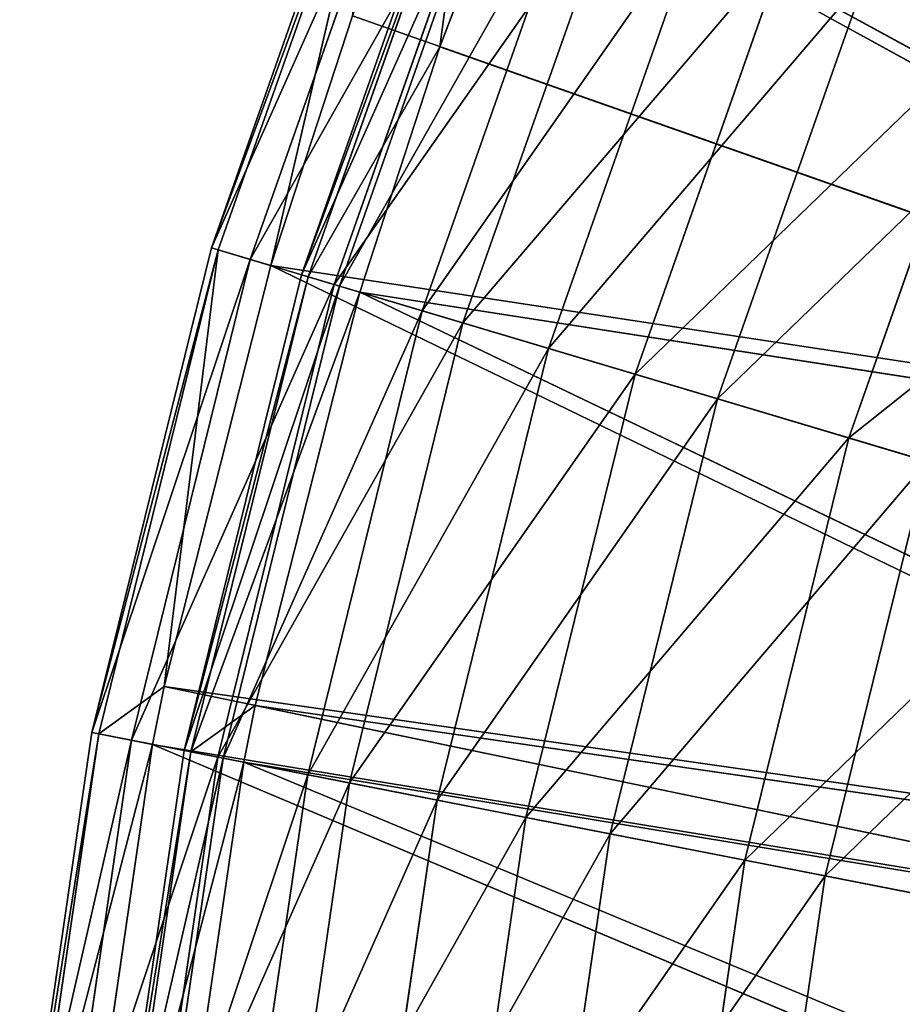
# Model space of a CAD drawing. Extents: x 1 to 221, y -110 to 110.
# Tile 27 of 256: x 2 to 20, y 15 to 36. Entities that reach past the tile are written whole.
import ezdxf

# ---------------------------------------------------------------- set-up
doc = ezdxf.new("R2010")
doc.units = 0
doc.header["$LTSCALE"] = 25.4
doc.layers.get('0').update_dxf_attribs({"color": 13, "linetype": 'CONTINUOUS'})

# ---------------------------------------------------------------- blocks, each defined once
blk = doc.blocks.new('PEAR-M-8672_STL')
at = {"color": 7}
for p, q in [((9.28, 41.457, 108.327), (5.754, 31.436, 108.327)), ((9.28, 41.457, 108.327), (5.754, 31.436, 108.327)), ((9.421, 41.399, 118.89), (5.9, 31.393, 118.89)), ((9.421, 41.399, 118.89), (5.9, 31.393, 118.89)), ((7.017, 31.059, 129.39), (9.421, 41.399, 118.89)), ((7.017, 31.059, 129.39), (9.421, 41.399, 118.89)), ((10.078, 41.132, 97.798), (6.579, 31.19, 97.798)), ((10.078, 41.132, 97.798), (6.579, 31.19, 97.798)), ((10.5, 40.96, 129.39), (36.699, 26.547, 314.653)), ((10.5, 40.96, 129.39), (36.699, 26.547, 314.653)), ((7.669, 30.865, 108.394), (11.131, 40.703, 108.394)), ((7.669, 30.865, 108.394), (11.131, 40.703, 108.394)), ((7.813, 30.822, 118.765), (11.27, 40.647, 118.765)), ((7.813, 30.822, 118.765), (11.27, 40.647, 118.765)), ((10.614, 35.713, 129.074), (11.27, 40.647, 118.765)), ((10.614, 35.713, 129.074), (11.27, 40.647, 118.765)), ((11.807, 40.428, 87.4), (8.369, 30.656, 87.4)), ((11.807, 40.428, 87.4), (8.369, 30.656, 87.4)), ((8.48, 30.623, 98.057), (11.914, 40.384, 98.057)), ((8.48, 30.623, 98.057), (11.914, 40.384, 98.057)), ((12.329, 40.215, 129.074), (10.614, 35.713, 129.074)), ((12.329, 40.215, 129.074), (10.614, 35.713, 129.074)), ((38.559, 25.883, 314.337), (12.329, 40.215, 129.074)), ((38.559, 25.883, 314.337), (12.329, 40.215, 129.074)), ((10.237, 30.099, 87.848), (13.613, 39.693, 87.848)), ((10.237, 30.099, 87.848), (13.613, 39.693, 87.848)), ((14.453, 39.351, 77.229), (11.106, 29.839, 77.229)), ((14.453, 39.351, 77.229), (11.106, 29.839, 77.229)), ((12.924, 29.297, 77.862), (16.21, 38.635, 77.862)), ((12.924, 29.297, 77.862), (16.21, 38.635, 77.862)), ((17.989, 37.911, 67.38), (14.765, 28.747, 67.38)), ((17.989, 37.911, 67.38), (14.765, 28.747, 67.38)), ((16.517, 28.225, 68.191), (19.682, 37.222, 68.191)), ((16.517, 28.225, 68.191), (19.682, 37.222, 68.191)), ((8.753, 36.375, 129.39), (7.017, 31.059, 129.39)), ((8.753, 36.375, 129.39), (7.017, 31.059, 129.39)), ((8.753, 36.375, 129.39), (36.699, 26.547, 314.653)), ((8.753, 36.375, 129.39), (36.699, 26.547, 314.653)), ((22.385, 36.121, 57.941), (19.313, 27.39, 57.941)), ((22.385, 36.121, 57.941), (19.313, 27.39, 57.941)), ((10.614, 35.713, 129.074), (7.813, 30.822, 118.765)), ((10.614, 35.713, 129.074), (7.813, 30.822, 118.765)), ((10.614, 35.713, 129.074), (8.909, 30.495, 129.074)), ((10.614, 35.713, 129.074), (8.909, 30.495, 129.074)), ((38.559, 25.883, 314.337), (10.614, 35.713, 129.074)), ((38.559, 25.883, 314.337), (10.614, 35.713, 129.074)), ((5.754, 31.436, 108.327), (3.212, 21.122, 108.327)), ((5.754, 31.436, 108.327), (3.212, 21.122, 108.327)), ((5.754, 31.436, 108.327), (5.9, 31.393, 118.89)), ((6.579, 31.19, 97.798), (5.754, 31.436, 108.327)), ((5.754, 31.436, 108.327), (5.9, 31.393, 118.89)), ((6.579, 31.19, 97.798), (5.754, 31.436, 108.327)), ((5.9, 31.393, 118.89), (3.361, 21.093, 118.89)), ((5.9, 31.393, 118.89), (3.361, 21.093, 118.89)), ((5.9, 31.393, 118.89), (4.753, 22.099, 129.39)), ((5.9, 31.393, 118.89), (4.753, 22.099, 129.39)), ((7.017, 31.059, 129.39), (5.9, 31.393, 118.89)), ((7.017, 31.059, 129.39), (5.9, 31.393, 118.89)), ((6.579, 31.19, 97.798), (4.057, 20.957, 97.798)), ((6.579, 31.19, 97.798), (4.057, 20.957, 97.798)), ((7.017, 31.059, 129.39), (4.753, 22.099, 129.39)), ((7.017, 31.059, 129.39), (4.753, 22.099, 129.39)), ((8.369, 30.656, 87.4), (6.579, 31.19, 97.798)), ((8.369, 30.656, 87.4), (6.579, 31.19, 97.798)), ((7.017, 31.059, 129.39), (36.699, 26.547, 314.653)), ((7.017, 31.059, 129.39), (36.699, 26.547, 314.653)), ((7.017, 31.059, 129.39), (34.158, 17.892, 314.653)), ((7.017, 31.059, 129.39), (34.158, 17.892, 314.653)), ((5.173, 20.738, 108.394), (7.669, 30.865, 108.394)), ((5.173, 20.738, 108.394), (7.669, 30.865, 108.394)), ((5.32, 20.709, 118.765), (7.813, 30.822, 118.765)), ((5.32, 20.709, 118.765), (7.813, 30.822, 118.765)), ((7.669, 30.865, 108.394), (7.813, 30.822, 118.765)), ((7.669, 30.865, 108.394), (7.813, 30.822, 118.765)), ((8.48, 30.623, 98.057), (7.669, 30.865, 108.394)), ((8.48, 30.623, 98.057), (7.669, 30.865, 108.394)), ((8.909, 30.495, 129.074), (7.813, 30.822, 118.765)), ((8.909, 30.495, 129.074), (7.813, 30.822, 118.765)), ((8.369, 30.656, 87.4), (5.89, 20.598, 87.4)), ((8.369, 30.656, 87.4), (5.89, 20.598, 87.4)), ((6.003, 20.575, 98.057), (8.48, 30.623, 98.057)), ((6.003, 20.575, 98.057), (8.48, 30.623, 98.057)), ((11.106, 29.839, 77.229), (8.369, 30.656, 87.4)), ((11.106, 29.839, 77.229), (8.369, 30.656, 87.4)), ((10.237, 30.099, 87.848), (8.48, 30.623, 98.057)), ((10.237, 30.099, 87.848), (8.48, 30.623, 98.057)), ((8.909, 30.495, 129.074), (5.32, 20.709, 118.765)), ((8.909, 30.495, 129.074), (5.32, 20.709, 118.765)), ((8.909, 30.495, 129.074), (6.687, 21.698, 129.074)), ((8.909, 30.495, 129.074), (6.687, 21.698, 129.074)), ((38.559, 25.883, 314.337), (8.909, 30.495, 129.074)), ((38.559, 25.883, 314.337), (8.909, 30.495, 129.074)), ((36.082, 17.445, 314.337), (8.909, 30.495, 129.074)), ((36.082, 17.445, 314.337), (8.909, 30.495, 129.074)), ((7.803, 20.223, 87.848), (10.237, 30.099, 87.848)), ((7.803, 20.223, 87.848), (10.237, 30.099, 87.848)), ((12.924, 29.297, 77.862), (10.237, 30.099, 87.848)), ((12.924, 29.297, 77.862), (10.237, 30.099, 87.848)), ((11.106, 29.839, 77.229), (8.693, 20.049, 77.229)), ((11.106, 29.839, 77.229), (8.693, 20.049, 77.229)), ((14.765, 28.747, 67.38), (11.106, 29.839, 77.229)), ((14.765, 28.747, 67.38), (11.106, 29.839, 77.229)), ((10.555, 19.684, 77.862), (12.924, 29.297, 77.862)), ((10.555, 19.684, 77.862), (12.924, 29.297, 77.862)), ((16.517, 28.225, 68.191), (12.924, 29.297, 77.862)), ((16.517, 28.225, 68.191), (12.924, 29.297, 77.862)), ((14.765, 28.747, 67.38), (12.44, 19.315, 67.38)), ((14.765, 28.747, 67.38), (12.44, 19.315, 67.38)), ((19.313, 27.39, 57.941), (14.765, 28.747, 67.38)), ((19.313, 27.39, 57.941), (14.765, 28.747, 67.38)), ((14.234, 18.964, 68.191), (16.517, 28.225, 68.191)), ((14.234, 18.964, 68.191), (16.517, 28.225, 68.191)), ((20.982, 26.892, 58.925), (16.517, 28.225, 68.191)), ((20.982, 26.892, 58.925), (16.517, 28.225, 68.191)), ((19.313, 27.39, 57.941), (17.098, 18.403, 57.941)), ((19.313, 27.39, 57.941), (17.098, 18.403, 57.941)), ((24.708, 25.78, 49.002), (19.313, 27.39, 57.941)), ((24.708, 25.78, 49.002), (19.313, 27.39, 57.941)), ((18.807, 18.069, 58.925), (20.982, 26.892, 58.925)), ((18.807, 18.069, 58.925), (20.982, 26.892, 58.925)), ((4.753, 22.099, 129.39), (3.361, 21.093, 118.89)), ((4.753, 22.099, 129.39), (3.361, 21.093, 118.89)), ((4.753, 22.099, 129.39), (4.505, 20.869, 129.39)), ((4.753, 22.099, 129.39), (4.505, 20.869, 129.39)), ((4.753, 22.099, 129.39), (34.158, 17.892, 314.653)), ((4.753, 22.099, 129.39), (34.158, 17.892, 314.653)), ((4.753, 22.099, 129.39), (33.757, 16.072, 314.653)), ((4.753, 22.099, 129.39), (33.757, 16.072, 314.653)), ((6.687, 21.698, 129.074), (5.32, 20.709, 118.765)), ((6.687, 21.698, 129.074), (5.32, 20.709, 118.765)), ((6.687, 21.698, 129.074), (6.443, 20.489, 129.074)), ((6.687, 21.698, 129.074), (6.443, 20.489, 129.074)), ((36.082, 17.445, 314.337), (6.687, 21.698, 129.074)), ((36.082, 17.445, 314.337), (6.687, 21.698, 129.074)), ((35.691, 15.671, 314.337), (6.687, 21.698, 129.074)), ((35.691, 15.671, 314.337), (6.687, 21.698, 129.074)), ((3.212, 21.122, 108.327), (1.677, 10.611, 108.327)), ((3.212, 21.122, 108.327), (1.677, 10.611, 108.327)), ((3.361, 21.093, 118.89), (1.829, 10.596, 118.89)), ((3.361, 21.093, 118.89), (1.829, 10.596, 118.89)), ((4.057, 20.957, 97.798), (2.534, 10.527, 97.798)), ((4.057, 20.957, 97.798), (2.534, 10.527, 97.798)), ((3.212, 21.122, 108.327), (3.361, 21.093, 118.89)), ((4.057, 20.957, 97.798), (3.212, 21.122, 108.327)), ((3.212, 21.122, 108.327), (3.361, 21.093, 118.89)), ((4.057, 20.957, 97.798), (3.212, 21.122, 108.327)), ((3.361, 21.093, 118.89), (4.505, 20.869, 129.39)), ((3.361, 21.093, 118.89), (4.505, 20.869, 129.39)), ((5.89, 20.598, 87.4), (4.057, 20.957, 97.798)), ((5.89, 20.598, 87.4), (4.057, 20.957, 97.798)), ((4.505, 20.869, 129.39), (2.988, 10.483, 129.39)), ((4.505, 20.869, 129.39), (2.988, 10.483, 129.39)), ((4.505, 20.869, 129.39), (33.757, 16.072, 314.653)), ((4.505, 20.869, 129.39), (33.757, 16.072, 314.653)), ((4.505, 20.869, 129.39), (32.62, 9.005, 314.653)), ((4.505, 20.869, 129.39), (32.62, 9.005, 314.653)), ((3.666, 10.418, 108.394), (5.173, 20.738, 108.394)), ((3.666, 10.418, 108.394), (5.173, 20.738, 108.394)), ((3.815, 10.403, 118.765), (5.32, 20.709, 118.765)), ((3.815, 10.403, 118.765), (5.32, 20.709, 118.765)), ((5.89, 20.598, 87.4), (4.393, 10.347, 87.4)), ((5.89, 20.598, 87.4), (4.393, 10.347, 87.4)), ((4.508, 10.336, 98.057), (6.003, 20.575, 98.057)), ((4.508, 10.336, 98.057), (6.003, 20.575, 98.057)), ((5.173, 20.738, 108.394), (5.32, 20.709, 118.765)), ((5.173, 20.738, 108.394), (5.32, 20.709, 118.765)), ((6.003, 20.575, 98.057), (5.173, 20.738, 108.394)), ((6.003, 20.575, 98.057), (5.173, 20.738, 108.394)), ((6.443, 20.489, 129.074), (5.32, 20.709, 118.765)), ((6.443, 20.489, 129.074), (5.32, 20.709, 118.765)), ((8.693, 20.049, 77.229), (5.89, 20.598, 87.4)), ((8.693, 20.049, 77.229), (5.89, 20.598, 87.4)), ((7.803, 20.223, 87.848), (6.003, 20.575, 98.057)), ((7.803, 20.223, 87.848), (6.003, 20.575, 98.057)), ((6.443, 20.489, 129.074), (4.954, 10.293, 129.074)), ((6.443, 20.489, 129.074), (4.954, 10.293, 129.074)), ((35.691, 15.671, 314.337), (6.443, 20.489, 129.074)), ((35.691, 15.671, 314.337), (6.443, 20.489, 129.074)), ((34.582, 8.78, 314.337), (6.443, 20.489, 129.074)), ((34.582, 8.78, 314.337), (6.443, 20.489, 129.074)), ((6.333, 10.159, 87.848), (7.803, 20.223, 87.848)), ((6.333, 10.159, 87.848), (7.803, 20.223, 87.848)), ((10.555, 19.684, 77.862), (7.803, 20.223, 87.848)), ((10.555, 19.684, 77.862), (7.803, 20.223, 87.848)), ((8.693, 20.049, 77.229), (7.236, 10.071, 77.229)), ((8.693, 20.049, 77.229), (7.236, 10.071, 77.229)), ((12.44, 19.315, 67.38), (8.693, 20.049, 77.229)), ((12.44, 19.315, 67.38), (8.693, 20.049, 77.229)), ((9.124, 9.888, 77.862), (10.555, 19.684, 77.862)), ((9.124, 9.888, 77.862), (10.555, 19.684, 77.862)), ((14.234, 18.964, 68.191), (10.555, 19.684, 77.862)), ((14.234, 18.964, 68.191), (10.555, 19.684, 77.862)), ((12.44, 19.315, 67.38), (11.037, 9.703, 67.38)), ((12.44, 19.315, 67.38), (11.037, 9.703, 67.38)), ((17.098, 18.403, 57.941), (12.44, 19.315, 67.38)), ((17.098, 18.403, 57.941), (12.44, 19.315, 67.38)), ((12.856, 9.527, 68.191), (14.234, 18.964, 68.191)), ((12.856, 9.527, 68.191), (14.234, 18.964, 68.191)), ((18.807, 18.069, 58.925), (14.234, 18.964, 68.191)), ((18.807, 18.069, 58.925), (14.234, 18.964, 68.191)), ((17.098, 18.403, 57.941), (15.761, 9.245, 57.941)), ((17.098, 18.403, 57.941), (15.761, 9.245, 57.941)), ((22.623, 17.322, 49.002), (17.098, 18.403, 57.941)), ((22.623, 17.322, 49.002), (17.098, 18.403, 57.941)), ((17.494, 9.077, 58.925), (18.807, 18.069, 58.925)), ((17.494, 9.077, 58.925), (18.807, 18.069, 58.925)), ((24.231, 17.007, 50.148), (18.807, 18.069, 58.925)), ((24.231, 17.007, 50.148), (18.807, 18.069, 58.925))]:
    blk.add_line(p, q, dxfattribs=at)
mesh = blk.add_polyface(dxfattribs=at)
corners = [(14.659, 49.972, 129.39), (10.5, 40.96, 129.39), (40.21, 34.855, 314.653)]
mesh.append_faces([[corners[k] for k in face] for face in [(0, 1, 2)]], dxfattribs={"color": 7})
mesh = blk.add_polyface(dxfattribs=at)
corners = [(14.659, 49.972, 129.39), (40.21, 34.855, 314.653), (40.962, 36.344, 314.653)]
mesh.append_faces([[corners[k] for k in face] for face in [(0, 1, 2)]], dxfattribs={"color": 7})
mesh = blk.add_polyface(dxfattribs=at)
corners = [(16.672, 49.561, 129.074), (42.715, 35.435, 314.337), (16.413, 49.064, 129.074)]
mesh.append_faces([[corners[k] for k in face] for face in [(0, 1, 2)]], dxfattribs={"color": 7})
mesh = blk.add_polyface(dxfattribs=at)
corners = [(16.672, 49.561, 129.074), (46.307, 41.641, 314.337), (42.715, 35.435, 314.337)]
mesh.append_faces([[corners[k] for k in face] for face in [(0, 1, 2)]], dxfattribs={"color": 7})
mesh = blk.add_polyface(dxfattribs=at)
corners = [(16.413, 49.064, 129.074), (41.983, 33.984, 314.337), (12.329, 40.215, 129.074)]
mesh.append_faces([[corners[k] for k in face] for face in [(0, 1, 2)]], dxfattribs={"color": 7})
mesh = blk.add_polyface(dxfattribs=at)
corners = [(16.413, 49.064, 129.074), (42.715, 35.435, 314.337), (41.983, 33.984, 314.337)]
mesh.append_faces([[corners[k] for k in face] for face in [(0, 1, 2)]], dxfattribs={"color": 7})
mesh = blk.add_polyface(dxfattribs=at)
corners = [(17.989, 37.911, 67.38), (26.285, 44.515, 57.941), (22.385, 36.121, 57.941), (22.083, 46.721, 67.38)]
mesh.append_faces([[corners[k] for k in face] for face in [(0, 1, 2), (1, 0, 3)]], dxfattribs={"vtx0": -1, "color": 7})
mesh = blk.add_polyface(dxfattribs=at)
corners = [(27.828, 43.706, 58.925), (19.682, 37.222, 68.191), (23.998, 35.464, 58.925), (23.702, 45.871, 68.191)]
mesh.append_faces([[corners[k] for k in face] for face in [(0, 1, 2), (1, 0, 3)]], dxfattribs={"vtx0": -1, "color": 7})
mesh = blk.add_polyface(dxfattribs=at)
corners = [(9.421, 41.399, 118.89), (5.754, 31.436, 108.327), (5.9, 31.393, 118.89), (9.28, 41.457, 108.327)]
mesh.append_faces([[corners[k] for k in face] for face in [(0, 1, 2), (1, 0, 3)]], dxfattribs={"vtx0": -1, "color": 7})
mesh = blk.add_polyface(dxfattribs=at)
corners = [(5.754, 31.436, 108.327), (10.078, 41.132, 97.798), (6.579, 31.19, 97.798), (9.28, 41.457, 108.327)]
mesh.append_faces([[corners[k] for k in face] for face in [(0, 1, 2), (1, 0, 3)]], dxfattribs={"vtx0": -1, "color": 7})
mesh = blk.add_polyface(dxfattribs=at)
corners = [(9.421, 41.399, 118.89), (5.9, 31.393, 118.89), (7.017, 31.059, 129.39)]
mesh.append_faces([[corners[k] for k in face] for face in [(0, 1, 2)]], dxfattribs={"color": 7})
mesh = blk.add_polyface(dxfattribs=at)
corners = [(9.421, 41.399, 118.89), (7.017, 31.059, 129.39), (8.753, 36.375, 129.39)]
mesh.append_faces([[corners[k] for k in face] for face in [(0, 1, 2)]], dxfattribs={"color": 7})
mesh = blk.add_polyface(dxfattribs=at)
corners = [(6.579, 31.19, 97.798), (11.807, 40.428, 87.4), (8.369, 30.656, 87.4), (10.078, 41.132, 97.798)]
mesh.append_faces([[corners[k] for k in face] for face in [(0, 1, 2), (1, 0, 3)]], dxfattribs={"vtx0": -1, "color": 7})
mesh = blk.add_polyface(dxfattribs=at)
corners = [(10.5, 40.96, 129.39), (8.753, 36.375, 129.39), (36.699, 26.547, 314.653)]
mesh.append_faces([[corners[k] for k in face] for face in [(0, 1, 2)]], dxfattribs={"color": 7})
mesh = blk.add_polyface(dxfattribs=at)
corners = [(10.5, 40.96, 129.39), (36.699, 26.547, 314.653), (40.21, 34.855, 314.653)]
mesh.append_faces([[corners[k] for k in face] for face in [(0, 1, 2)]], dxfattribs={"color": 7})
mesh = blk.add_polyface(dxfattribs=at)
corners = [(7.669, 30.865, 108.394), (11.27, 40.647, 118.765), (7.813, 30.822, 118.765), (11.131, 40.703, 108.394)]
mesh.append_faces([[corners[k] for k in face] for face in [(0, 1, 2), (1, 0, 3)]], dxfattribs={"vtx0": -1, "color": 7})
mesh = blk.add_polyface(dxfattribs=at)
corners = [(11.914, 40.384, 98.057), (7.669, 30.865, 108.394), (8.48, 30.623, 98.057), (11.131, 40.703, 108.394)]
mesh.append_faces([[corners[k] for k in face] for face in [(0, 1, 2), (1, 0, 3)]], dxfattribs={"vtx0": -1, "color": 7})
mesh = blk.add_polyface(dxfattribs=at)
corners = [(11.27, 40.647, 118.765), (10.614, 35.713, 129.074), (7.813, 30.822, 118.765)]
mesh.append_faces([[corners[k] for k in face] for face in [(0, 1, 2)]], dxfattribs={"color": 7})
mesh = blk.add_polyface(dxfattribs=at)
corners = [(11.27, 40.647, 118.765), (12.329, 40.215, 129.074), (10.614, 35.713, 129.074)]
mesh.append_faces([[corners[k] for k in face] for face in [(0, 1, 2)]], dxfattribs={"color": 7})
mesh = blk.add_polyface(dxfattribs=at)
corners = [(8.369, 30.656, 87.4), (14.453, 39.351, 77.229), (11.106, 29.839, 77.229), (11.807, 40.428, 87.4)]
mesh.append_faces([[corners[k] for k in face] for face in [(0, 1, 2), (1, 0, 3)]], dxfattribs={"vtx0": -1, "color": 7})
mesh = blk.add_polyface(dxfattribs=at)
corners = [(13.613, 39.693, 87.848), (8.48, 30.623, 98.057), (10.237, 30.099, 87.848), (11.914, 40.384, 98.057)]
mesh.append_faces([[corners[k] for k in face] for face in [(0, 1, 2), (1, 0, 3)]], dxfattribs={"vtx0": -1, "color": 7})
mesh = blk.add_polyface(dxfattribs=at)
corners = [(12.329, 40.215, 129.074), (38.559, 25.883, 314.337), (10.614, 35.713, 129.074)]
mesh.append_faces([[corners[k] for k in face] for face in [(0, 1, 2)]], dxfattribs={"color": 7})
mesh = blk.add_polyface(dxfattribs=at)
corners = [(12.329, 40.215, 129.074), (41.983, 33.984, 314.337), (38.559, 25.883, 314.337)]
mesh.append_faces([[corners[k] for k in face] for face in [(0, 1, 2)]], dxfattribs={"color": 7})
mesh = blk.add_polyface(dxfattribs=at)
corners = [(16.21, 38.635, 77.862), (10.237, 30.099, 87.848), (12.924, 29.297, 77.862), (13.613, 39.693, 87.848)]
mesh.append_faces([[corners[k] for k in face] for face in [(0, 1, 2), (1, 0, 3)]], dxfattribs={"vtx0": -1, "color": 7})
mesh = blk.add_polyface(dxfattribs=at)
corners = [(11.106, 29.839, 77.229), (17.989, 37.911, 67.38), (14.765, 28.747, 67.38), (14.453, 39.351, 77.229)]
mesh.append_faces([[corners[k] for k in face] for face in [(0, 1, 2), (1, 0, 3)]], dxfattribs={"vtx0": -1, "color": 7})
mesh = blk.add_polyface(dxfattribs=at)
corners = [(19.682, 37.222, 68.191), (12.924, 29.297, 77.862), (16.517, 28.225, 68.191), (16.21, 38.635, 77.862)]
mesh.append_faces([[corners[k] for k in face] for face in [(0, 1, 2), (1, 0, 3)]], dxfattribs={"vtx0": -1, "color": 7})
mesh = blk.add_polyface(dxfattribs=at)
corners = [(14.765, 28.747, 67.38), (22.385, 36.121, 57.941), (19.313, 27.39, 57.941), (17.989, 37.911, 67.38)]
mesh.append_faces([[corners[k] for k in face] for face in [(0, 1, 2), (1, 0, 3)]], dxfattribs={"vtx0": -1, "color": 7})
mesh = blk.add_polyface(dxfattribs=at)
corners = [(23.998, 35.464, 58.925), (16.517, 28.225, 68.191), (20.982, 26.892, 58.925), (19.682, 37.222, 68.191)]
mesh.append_faces([[corners[k] for k in face] for face in [(0, 1, 2), (1, 0, 3)]], dxfattribs={"vtx0": -1, "color": 7})
mesh = blk.add_polyface(dxfattribs=at)
corners = [(8.753, 36.375, 129.39), (7.017, 31.059, 129.39), (36.699, 26.547, 314.653)]
mesh.append_faces([[corners[k] for k in face] for face in [(0, 1, 2)]], dxfattribs={"color": 7})
mesh = blk.add_polyface(dxfattribs=at)
corners = [(19.313, 27.39, 57.941), (27.599, 33.998, 49.002), (24.708, 25.78, 49.002), (22.385, 36.121, 57.941)]
mesh.append_faces([[corners[k] for k in face] for face in [(0, 1, 2), (1, 0, 3)]], dxfattribs={"vtx0": -1, "color": 7})
mesh = blk.add_polyface(dxfattribs=at)
corners = [(10.614, 35.713, 129.074), (8.909, 30.495, 129.074), (7.813, 30.822, 118.765)]
mesh.append_faces([[corners[k] for k in face] for face in [(0, 1, 2)]], dxfattribs={"color": 7})
mesh = blk.add_polyface(dxfattribs=at)
corners = [(10.614, 35.713, 129.074), (38.559, 25.883, 314.337), (8.909, 30.495, 129.074)]
mesh.append_faces([[corners[k] for k in face] for face in [(0, 1, 2)]], dxfattribs={"color": 7})
mesh = blk.add_polyface(dxfattribs=at)
corners = [(5.9, 31.393, 118.89), (3.212, 21.122, 108.327), (3.361, 21.093, 118.89), (5.754, 31.436, 108.327)]
mesh.append_faces([[corners[k] for k in face] for face in [(0, 1, 2), (1, 0, 3)]], dxfattribs={"vtx0": -1, "color": 7})
mesh = blk.add_polyface(dxfattribs=at)
corners = [(3.212, 21.122, 108.327), (6.579, 31.19, 97.798), (4.057, 20.957, 97.798), (5.754, 31.436, 108.327)]
mesh.append_faces([[corners[k] for k in face] for face in [(0, 1, 2), (1, 0, 3)]], dxfattribs={"vtx0": -1, "color": 7})
mesh = blk.add_polyface(dxfattribs=at)
corners = [(5.9, 31.393, 118.89), (3.361, 21.093, 118.89), (4.753, 22.099, 129.39)]
mesh.append_faces([[corners[k] for k in face] for face in [(0, 1, 2)]], dxfattribs={"color": 7})
mesh = blk.add_polyface(dxfattribs=at)
corners = [(5.9, 31.393, 118.89), (4.753, 22.099, 129.39), (7.017, 31.059, 129.39)]
mesh.append_faces([[corners[k] for k in face] for face in [(0, 1, 2)]], dxfattribs={"color": 7})
mesh = blk.add_polyface(dxfattribs=at)
corners = [(4.057, 20.957, 97.798), (8.369, 30.656, 87.4), (5.89, 20.598, 87.4), (6.579, 31.19, 97.798)]
mesh.append_faces([[corners[k] for k in face] for face in [(0, 1, 2), (1, 0, 3)]], dxfattribs={"vtx0": -1, "color": 7})
mesh = blk.add_polyface(dxfattribs=at)
corners = [(7.017, 31.059, 129.39), (4.753, 22.099, 129.39), (34.158, 17.892, 314.653)]
mesh.append_faces([[corners[k] for k in face] for face in [(0, 1, 2)]], dxfattribs={"color": 7})
mesh = blk.add_polyface(dxfattribs=at)
corners = [(7.017, 31.059, 129.39), (34.158, 17.892, 314.653), (36.699, 26.547, 314.653)]
mesh.append_faces([[corners[k] for k in face] for face in [(0, 1, 2)]], dxfattribs={"color": 7})
mesh = blk.add_polyface(dxfattribs=at)
corners = [(5.173, 20.738, 108.394), (7.813, 30.822, 118.765), (5.32, 20.709, 118.765), (7.669, 30.865, 108.394)]
mesh.append_faces([[corners[k] for k in face] for face in [(0, 1, 2), (1, 0, 3)]], dxfattribs={"vtx0": -1, "color": 7})
mesh = blk.add_polyface(dxfattribs=at)
corners = [(8.48, 30.623, 98.057), (5.173, 20.738, 108.394), (6.003, 20.575, 98.057), (7.669, 30.865, 108.394)]
mesh.append_faces([[corners[k] for k in face] for face in [(0, 1, 2), (1, 0, 3)]], dxfattribs={"vtx0": -1, "color": 7})
mesh = blk.add_polyface(dxfattribs=at)
corners = [(7.813, 30.822, 118.765), (8.909, 30.495, 129.074), (5.32, 20.709, 118.765)]
mesh.append_faces([[corners[k] for k in face] for face in [(0, 1, 2)]], dxfattribs={"color": 7})
mesh = blk.add_polyface(dxfattribs=at)
corners = [(5.89, 20.598, 87.4), (11.106, 29.839, 77.229), (8.693, 20.049, 77.229), (8.369, 30.656, 87.4)]
mesh.append_faces([[corners[k] for k in face] for face in [(0, 1, 2), (1, 0, 3)]], dxfattribs={"vtx0": -1, "color": 7})
mesh = blk.add_polyface(dxfattribs=at)
corners = [(10.237, 30.099, 87.848), (6.003, 20.575, 98.057), (7.803, 20.223, 87.848), (8.48, 30.623, 98.057)]
mesh.append_faces([[corners[k] for k in face] for face in [(0, 1, 2), (1, 0, 3)]], dxfattribs={"vtx0": -1, "color": 7})
mesh = blk.add_polyface(dxfattribs=at)
corners = [(8.909, 30.495, 129.074), (6.687, 21.698, 129.074), (5.32, 20.709, 118.765)]
mesh.append_faces([[corners[k] for k in face] for face in [(0, 1, 2)]], dxfattribs={"color": 7})
mesh = blk.add_polyface(dxfattribs=at)
corners = [(8.909, 30.495, 129.074), (36.082, 17.445, 314.337), (6.687, 21.698, 129.074)]
mesh.append_faces([[corners[k] for k in face] for face in [(0, 1, 2)]], dxfattribs={"color": 7})
mesh = blk.add_polyface(dxfattribs=at)
corners = [(8.909, 30.495, 129.074), (38.559, 25.883, 314.337), (36.082, 17.445, 314.337)]
mesh.append_faces([[corners[k] for k in face] for face in [(0, 1, 2)]], dxfattribs={"color": 7})
mesh = blk.add_polyface(dxfattribs=at)
corners = [(12.924, 29.297, 77.862), (7.803, 20.223, 87.848), (10.555, 19.684, 77.862), (10.237, 30.099, 87.848)]
mesh.append_faces([[corners[k] for k in face] for face in [(0, 1, 2), (1, 0, 3)]], dxfattribs={"vtx0": -1, "color": 7})
mesh = blk.add_polyface(dxfattribs=at)
corners = [(8.693, 20.049, 77.229), (14.765, 28.747, 67.38), (12.44, 19.315, 67.38), (11.106, 29.839, 77.229)]
mesh.append_faces([[corners[k] for k in face] for face in [(0, 1, 2), (1, 0, 3)]], dxfattribs={"vtx0": -1, "color": 7})
mesh = blk.add_polyface(dxfattribs=at)
corners = [(16.517, 28.225, 68.191), (10.555, 19.684, 77.862), (14.234, 18.964, 68.191), (12.924, 29.297, 77.862)]
mesh.append_faces([[corners[k] for k in face] for face in [(0, 1, 2), (1, 0, 3)]], dxfattribs={"vtx0": -1, "color": 7})
mesh = blk.add_polyface(dxfattribs=at)
corners = [(12.44, 19.315, 67.38), (19.313, 27.39, 57.941), (17.098, 18.403, 57.941), (14.765, 28.747, 67.38)]
mesh.append_faces([[corners[k] for k in face] for face in [(0, 1, 2), (1, 0, 3)]], dxfattribs={"vtx0": -1, "color": 7})
mesh = blk.add_polyface(dxfattribs=at)
corners = [(20.982, 26.892, 58.925), (14.234, 18.964, 68.191), (18.807, 18.069, 58.925), (16.517, 28.225, 68.191)]
mesh.append_faces([[corners[k] for k in face] for face in [(0, 1, 2), (1, 0, 3)]], dxfattribs={"vtx0": -1, "color": 7})
mesh = blk.add_polyface(dxfattribs=at)
corners = [(17.098, 18.403, 57.941), (24.708, 25.78, 49.002), (22.623, 17.322, 49.002), (19.313, 27.39, 57.941)]
mesh.append_faces([[corners[k] for k in face] for face in [(0, 1, 2), (1, 0, 3)]], dxfattribs={"vtx0": -1, "color": 7})
mesh = blk.add_polyface(dxfattribs=at)
corners = [(26.278, 25.312, 50.148), (18.807, 18.069, 58.925), (24.231, 17.007, 50.148), (20.982, 26.892, 58.925)]
mesh.append_faces([[corners[k] for k in face] for face in [(0, 1, 2), (1, 0, 3)]], dxfattribs={"vtx0": -1, "color": 7})
mesh = blk.add_polyface(dxfattribs=at)
corners = [(4.753, 22.099, 129.39), (3.361, 21.093, 118.89), (4.505, 20.869, 129.39)]
mesh.append_faces([[corners[k] for k in face] for face in [(0, 1, 2)]], dxfattribs={"color": 7})
mesh = blk.add_polyface(dxfattribs=at)
corners = [(4.753, 22.099, 129.39), (4.505, 20.869, 129.39), (33.757, 16.072, 314.653)]
mesh.append_faces([[corners[k] for k in face] for face in [(0, 1, 2)]], dxfattribs={"color": 7})
mesh = blk.add_polyface(dxfattribs=at)
corners = [(4.753, 22.099, 129.39), (33.757, 16.072, 314.653), (34.158, 17.892, 314.653)]
mesh.append_faces([[corners[k] for k in face] for face in [(0, 1, 2)]], dxfattribs={"color": 7})
mesh = blk.add_polyface(dxfattribs=at)
corners = [(6.687, 21.698, 129.074), (6.443, 20.489, 129.074), (5.32, 20.709, 118.765)]
mesh.append_faces([[corners[k] for k in face] for face in [(0, 1, 2)]], dxfattribs={"color": 7})
mesh = blk.add_polyface(dxfattribs=at)
corners = [(6.687, 21.698, 129.074), (35.691, 15.671, 314.337), (6.443, 20.489, 129.074)]
mesh.append_faces([[corners[k] for k in face] for face in [(0, 1, 2)]], dxfattribs={"color": 7})
mesh = blk.add_polyface(dxfattribs=at)
corners = [(6.687, 21.698, 129.074), (36.082, 17.445, 314.337), (35.691, 15.671, 314.337)]
mesh.append_faces([[corners[k] for k in face] for face in [(0, 1, 2)]], dxfattribs={"color": 7})
mesh = blk.add_polyface(dxfattribs=at)
corners = [(3.361, 21.093, 118.89), (1.677, 10.611, 108.327), (1.829, 10.596, 118.89), (3.212, 21.122, 108.327)]
mesh.append_faces([[corners[k] for k in face] for face in [(0, 1, 2), (1, 0, 3)]], dxfattribs={"vtx0": -1, "color": 7})
mesh = blk.add_polyface(dxfattribs=at)
corners = [(1.677, 10.611, 108.327), (4.057, 20.957, 97.798), (2.534, 10.527, 97.798), (3.212, 21.122, 108.327)]
mesh.append_faces([[corners[k] for k in face] for face in [(0, 1, 2), (1, 0, 3)]], dxfattribs={"vtx0": -1, "color": 7})
mesh = blk.add_polyface(dxfattribs=at)
corners = [(4.505, 20.869, 129.39), (1.829, 10.596, 118.89), (2.988, 10.483, 129.39), (3.361, 21.093, 118.89)]
mesh.append_faces([[corners[k] for k in face] for face in [(0, 1, 2), (1, 0, 3)]], dxfattribs={"vtx0": -1, "color": 7})
mesh = blk.add_polyface(dxfattribs=at)
corners = [(2.534, 10.527, 97.798), (5.89, 20.598, 87.4), (4.393, 10.347, 87.4), (4.057, 20.957, 97.798)]
mesh.append_faces([[corners[k] for k in face] for face in [(0, 1, 2), (1, 0, 3)]], dxfattribs={"vtx0": -1, "color": 7})
mesh = blk.add_polyface(dxfattribs=at)
corners = [(4.505, 20.869, 129.39), (2.988, 10.483, 129.39), (32.62, 9.005, 314.653)]
mesh.append_faces([[corners[k] for k in face] for face in [(0, 1, 2)]], dxfattribs={"color": 7})
mesh = blk.add_polyface(dxfattribs=at)
corners = [(4.505, 20.869, 129.39), (32.62, 9.005, 314.653), (33.757, 16.072, 314.653)]
mesh.append_faces([[corners[k] for k in face] for face in [(0, 1, 2)]], dxfattribs={"color": 7})
mesh = blk.add_polyface(dxfattribs=at)
corners = [(3.666, 10.418, 108.394), (5.32, 20.709, 118.765), (3.815, 10.403, 118.765), (5.173, 20.738, 108.394)]
mesh.append_faces([[corners[k] for k in face] for face in [(0, 1, 2), (1, 0, 3)]], dxfattribs={"vtx0": -1, "color": 7})
mesh = blk.add_polyface(dxfattribs=at)
corners = [(6.003, 20.575, 98.057), (3.666, 10.418, 108.394), (4.508, 10.336, 98.057), (5.173, 20.738, 108.394)]
mesh.append_faces([[corners[k] for k in face] for face in [(0, 1, 2), (1, 0, 3)]], dxfattribs={"vtx0": -1, "color": 7})
mesh = blk.add_polyface(dxfattribs=at)
corners = [(3.815, 10.403, 118.765), (6.443, 20.489, 129.074), (4.954, 10.293, 129.074), (5.32, 20.709, 118.765)]
mesh.append_faces([[corners[k] for k in face] for face in [(0, 1, 2), (1, 0, 3)]], dxfattribs={"vtx0": -1, "color": 7})
mesh = blk.add_polyface(dxfattribs=at)
corners = [(4.393, 10.347, 87.4), (8.693, 20.049, 77.229), (7.236, 10.071, 77.229), (5.89, 20.598, 87.4)]
mesh.append_faces([[corners[k] for k in face] for face in [(0, 1, 2), (1, 0, 3)]], dxfattribs={"vtx0": -1, "color": 7})
mesh = blk.add_polyface(dxfattribs=at)
corners = [(7.803, 20.223, 87.848), (4.508, 10.336, 98.057), (6.333, 10.159, 87.848), (6.003, 20.575, 98.057)]
mesh.append_faces([[corners[k] for k in face] for face in [(0, 1, 2), (1, 0, 3)]], dxfattribs={"vtx0": -1, "color": 7})
mesh = blk.add_polyface(dxfattribs=at)
corners = [(6.443, 20.489, 129.074), (34.582, 8.78, 314.337), (4.954, 10.293, 129.074)]
mesh.append_faces([[corners[k] for k in face] for face in [(0, 1, 2)]], dxfattribs={"color": 7})
mesh = blk.add_polyface(dxfattribs=at)
corners = [(6.443, 20.489, 129.074), (35.691, 15.671, 314.337), (34.582, 8.78, 314.337)]
mesh.append_faces([[corners[k] for k in face] for face in [(0, 1, 2)]], dxfattribs={"color": 7})
mesh = blk.add_polyface(dxfattribs=at)
corners = [(10.555, 19.684, 77.862), (6.333, 10.159, 87.848), (9.124, 9.888, 77.862), (7.803, 20.223, 87.848)]
mesh.append_faces([[corners[k] for k in face] for face in [(0, 1, 2), (1, 0, 3)]], dxfattribs={"vtx0": -1, "color": 7})
mesh = blk.add_polyface(dxfattribs=at)
corners = [(7.236, 10.071, 77.229), (12.44, 19.315, 67.38), (11.037, 9.703, 67.38), (8.693, 20.049, 77.229)]
mesh.append_faces([[corners[k] for k in face] for face in [(0, 1, 2), (1, 0, 3)]], dxfattribs={"vtx0": -1, "color": 7})
mesh = blk.add_polyface(dxfattribs=at)
corners = [(14.234, 18.964, 68.191), (9.124, 9.888, 77.862), (12.856, 9.527, 68.191), (10.555, 19.684, 77.862)]
mesh.append_faces([[corners[k] for k in face] for face in [(0, 1, 2), (1, 0, 3)]], dxfattribs={"vtx0": -1, "color": 7})
mesh = blk.add_polyface(dxfattribs=at)
corners = [(11.037, 9.703, 67.38), (17.098, 18.403, 57.941), (15.761, 9.245, 57.941), (12.44, 19.315, 67.38)]
mesh.append_faces([[corners[k] for k in face] for face in [(0, 1, 2), (1, 0, 3)]], dxfattribs={"vtx0": -1, "color": 7})
mesh = blk.add_polyface(dxfattribs=at)
corners = [(18.807, 18.069, 58.925), (12.856, 9.527, 68.191), (17.494, 9.077, 58.925), (14.234, 18.964, 68.191)]
mesh.append_faces([[corners[k] for k in face] for face in [(0, 1, 2), (1, 0, 3)]], dxfattribs={"vtx0": -1, "color": 7})
mesh = blk.add_polyface(dxfattribs=at)
corners = [(15.761, 9.245, 57.941), (22.623, 17.322, 49.002), (21.364, 8.702, 49.002), (17.098, 18.403, 57.941)]
mesh.append_faces([[corners[k] for k in face] for face in [(0, 1, 2), (1, 0, 3)]], dxfattribs={"vtx0": -1, "color": 7})
mesh = blk.add_polyface(dxfattribs=at)
corners = [(24.231, 17.007, 50.148), (17.494, 9.077, 58.925), (22.996, 8.543, 50.148), (18.807, 18.069, 58.925)]
mesh.append_faces([[corners[k] for k in face] for face in [(0, 1, 2), (1, 0, 3)]], dxfattribs={"vtx0": -1, "color": 7})
blk = doc.blocks.new('GRUPUJ_2')
at = {"color": 0}
blk.add_blockref('PEAR-M-8672_STL', (-1.164, 109.906, -2.022), dxfattribs=at)

msp = doc.modelspace()

# ---------------------------------------------------------------- block references
at = {"color": 0}
msp.add_blockref('GRUPUJ_2', (1.164, -109.906, 2.022), dxfattribs=at)

doc.saveas('drawing.dxf')
